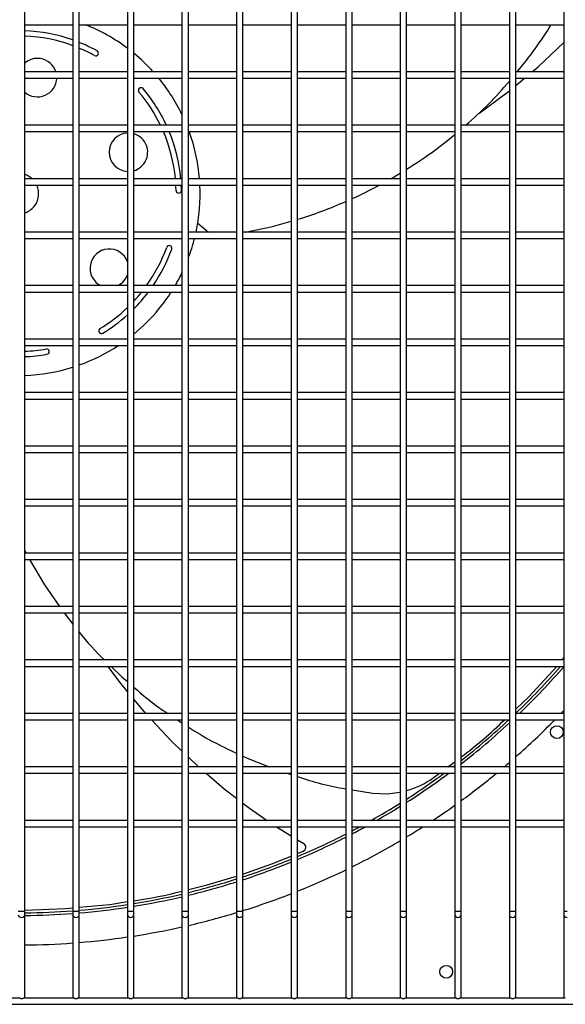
# Model space of a CAD drawing. Extents: x -90708 to 277869, y -117 to 207445.
# Tile 216 of 233: x -68906 to -68651, y 131408 to 131868. Entities that reach past the tile are written whole.
import ezdxf

# ---------------------------------------------------------------- set-up
doc = ezdxf.new("R2010")
doc.units = 0
doc.header["$MEASUREMENT"] = 0
doc.layers.add('ARQ - EQUIPO CONDENSADORA', color=40, linetype='CONTINUOUS')

msp = doc.modelspace()

# ---------------------------------------------------------------- linework, layer by layer
at = {"layer": 'ARQ - EQUIPO CONDENSADORA', "linetype": 'Continuous'}
for p, q in [((-68903.435, 131867.51), (-68903.435, 131892.51)), ((-68880.935, 131892.511), (-68880.935, 131867.511)), ((-68877.935, 131867.51), (-68877.935, 131892.51)), ((-68855.435, 131892.511), (-68855.435, 131867.511)), ((-68852.435, 131867.51), (-68852.435, 131892.51)), ((-68829.935, 131892.511), (-68829.935, 131867.511)), ((-68826.935, 131867.51), (-68826.935, 131892.51)), ((-68804.435, 131892.511), (-68804.435, 131867.511)), ((-68801.435, 131867.51), (-68801.435, 131892.51)), ((-68778.935, 131892.511), (-68778.935, 131867.511)), ((-68775.935, 131867.51), (-68775.935, 131892.51)), ((-68753.435, 131892.511), (-68753.435, 131867.511)), ((-68750.435, 131867.51), (-68750.435, 131892.51)), ((-68727.935, 131892.511), (-68727.935, 131867.511)), ((-68724.935, 131867.51), (-68724.935, 131892.51)), ((-68702.435, 131892.511), (-68702.435, 131867.511)), ((-68699.435, 131867.51), (-68699.435, 131892.51)), ((-68676.935, 131892.511), (-68676.935, 131867.511)), ((-68673.935, 131867.51), (-68673.935, 131892.51)), ((-68651.435, 131892.511), (-68651.435, 131867.511)), ((-68903.435, 131842.51), (-68903.435, 131867.51)), ((-68880.935, 131867.511), (-68880.935, 131842.511)), ((-68877.935, 131842.51), (-68877.935, 131867.51)), ((-68855.435, 131867.511), (-68855.435, 131842.511)), ((-68852.435, 131842.51), (-68852.435, 131867.51)), ((-68829.935, 131867.511), (-68829.935, 131842.511)), ((-68826.935, 131842.51), (-68826.935, 131867.51)), ((-68804.435, 131867.511), (-68804.435, 131842.511)), ((-68801.435, 131842.51), (-68801.435, 131867.51)), ((-68778.935, 131867.511), (-68778.935, 131842.511)), ((-68775.935, 131842.51), (-68775.935, 131867.51)), ((-68753.435, 131867.511), (-68753.435, 131842.511)), ((-68750.435, 131842.51), (-68750.435, 131867.51)), ((-68727.935, 131867.511), (-68727.935, 131842.511)), ((-68724.935, 131842.51), (-68724.935, 131867.51)), ((-68702.435, 131867.511), (-68702.435, 131842.511)), ((-68699.435, 131842.51), (-68699.435, 131867.51)), ((-68676.935, 131867.511), (-68676.935, 131842.511)), ((-68673.935, 131842.51), (-68673.935, 131867.51)), ((-68651.435, 131867.511), (-68651.435, 131842.511)), ((-68903.435, 131866.01), (-68880.935, 131866.01)), ((-68877.935, 131866.01), (-68855.435, 131866.01)), ((-68852.435, 131866.01), (-68829.935, 131866.01)), ((-68826.935, 131866.01), (-68804.435, 131866.01)), ((-68801.435, 131866.01), (-68778.935, 131866.01)), ((-68775.935, 131866.01), (-68753.435, 131866.01)), ((-68750.435, 131866.01), (-68727.935, 131866.01)), ((-68724.935, 131866.01), (-68702.435, 131866.01)), ((-68699.435, 131866.01), (-68676.935, 131866.01)), ((-68673.935, 131866.01), (-68651.435, 131866.01)), ((-68880.935, 131844.01), (-68903.435, 131844.01)), ((-68903.435, 131817.51), (-68903.435, 131842.51)), ((-68903.435, 131841.01), (-68880.935, 131841.01)), ((-68880.935, 131842.511), (-68880.935, 131817.511)), ((-68855.435, 131844.01), (-68877.935, 131844.01)), ((-68877.935, 131817.51), (-68877.935, 131842.51)), ((-68877.935, 131841.01), (-68855.435, 131841.01)), ((-68855.435, 131842.511), (-68855.435, 131817.511)), ((-68829.935, 131844.01), (-68852.435, 131844.01)), ((-68852.435, 131817.51), (-68852.435, 131842.51)), ((-68852.435, 131841.01), (-68829.935, 131841.01)), ((-68829.935, 131842.511), (-68829.935, 131817.511)), ((-68804.435, 131844.01), (-68826.935, 131844.01)), ((-68826.935, 131817.51), (-68826.935, 131842.51)), ((-68826.935, 131841.01), (-68804.435, 131841.01)), ((-68804.435, 131842.511), (-68804.435, 131817.511)), ((-68778.935, 131844.01), (-68801.435, 131844.01)), ((-68801.435, 131817.51), (-68801.435, 131842.51)), ((-68801.435, 131841.01), (-68778.935, 131841.01)), ((-68778.935, 131842.511), (-68778.935, 131817.511)), ((-68753.435, 131844.01), (-68775.935, 131844.01)), ((-68775.935, 131817.51), (-68775.935, 131842.51)), ((-68775.935, 131841.01), (-68753.435, 131841.01)), ((-68753.435, 131842.511), (-68753.435, 131817.511)), ((-68727.935, 131844.01), (-68750.435, 131844.01)), ((-68750.435, 131817.51), (-68750.435, 131842.51)), ((-68750.435, 131841.01), (-68727.935, 131841.01)), ((-68727.935, 131842.511), (-68727.935, 131817.511)), ((-68702.435, 131844.01), (-68724.935, 131844.01)), ((-68724.935, 131817.51), (-68724.935, 131842.51)), ((-68724.935, 131841.01), (-68702.435, 131841.01)), ((-68702.435, 131842.511), (-68702.435, 131817.511)), ((-68676.935, 131844.01), (-68699.435, 131844.01)), ((-68699.435, 131817.51), (-68699.435, 131842.51)), ((-68699.435, 131841.01), (-68676.935, 131841.01)), ((-68676.935, 131842.511), (-68676.935, 131817.511)), ((-68651.435, 131844.01), (-68673.935, 131844.01)), ((-68673.935, 131817.51), (-68673.935, 131842.51)), ((-68673.935, 131841.01), (-68651.435, 131841.01)), ((-68673.935, 131837.657), (-68669.905, 131841.01)), ((-68651.435, 131842.511), (-68651.435, 131817.511)), ((-68880.935, 131819.01), (-68903.435, 131819.01)), ((-68903.435, 131792.51), (-68903.435, 131817.51)), ((-68880.935, 131817.511), (-68880.935, 131792.511)), ((-68855.435, 131819.01), (-68877.935, 131819.01)), ((-68877.935, 131792.51), (-68877.935, 131817.51)), ((-68855.435, 131817.511), (-68855.435, 131792.511)), ((-68829.935, 131819.01), (-68852.435, 131819.01)), ((-68852.435, 131792.51), (-68852.435, 131817.51)), ((-68829.935, 131817.511), (-68829.935, 131792.511)), ((-68804.435, 131819.01), (-68826.935, 131819.01)), ((-68826.935, 131792.51), (-68826.935, 131817.51)), ((-68804.435, 131817.511), (-68804.435, 131792.511)), ((-68778.935, 131819.01), (-68801.435, 131819.01)), ((-68801.435, 131792.51), (-68801.435, 131817.51)), ((-68778.935, 131817.511), (-68778.935, 131792.511)), ((-68753.435, 131819.01), (-68775.935, 131819.01)), ((-68775.935, 131792.51), (-68775.935, 131817.51)), ((-68753.435, 131817.511), (-68753.435, 131792.511)), ((-68727.935, 131819.01), (-68750.435, 131819.01)), ((-68750.435, 131792.51), (-68750.435, 131817.51)), ((-68727.935, 131817.511), (-68727.935, 131792.511)), ((-68702.435, 131819.01), (-68724.935, 131819.01)), ((-68724.935, 131792.51), (-68724.935, 131817.51)), ((-68702.435, 131817.511), (-68702.435, 131792.511)), ((-68676.935, 131819.01), (-68699.435, 131819.01)), ((-68699.435, 131792.51), (-68699.435, 131817.51)), ((-68676.935, 131817.511), (-68676.935, 131792.511)), ((-68651.435, 131819.01), (-68673.935, 131819.01)), ((-68673.935, 131792.51), (-68673.935, 131817.51)), ((-68651.435, 131817.511), (-68651.435, 131792.511)), ((-68903.435, 131816.01), (-68880.935, 131816.01)), ((-68877.935, 131816.01), (-68855.435, 131816.01)), ((-68852.435, 131816.01), (-68829.935, 131816.01)), ((-68826.935, 131816.01), (-68804.435, 131816.01)), ((-68801.435, 131816.01), (-68778.935, 131816.01)), ((-68775.935, 131816.01), (-68753.435, 131816.01)), ((-68750.435, 131816.01), (-68727.935, 131816.01)), ((-68724.935, 131816.01), (-68702.435, 131816.01)), ((-68699.435, 131816.01), (-68676.935, 131816.01)), ((-68673.935, 131816.01), (-68651.435, 131816.01)), ((-68880.935, 131794.01), (-68903.435, 131794.01)), ((-68855.435, 131794.01), (-68877.935, 131794.01)), ((-68829.935, 131794.01), (-68852.435, 131794.01)), ((-68804.435, 131794.01), (-68826.935, 131794.01)), ((-68778.935, 131794.01), (-68801.435, 131794.01)), ((-68753.435, 131794.01), (-68775.935, 131794.01)), ((-68727.935, 131794.01), (-68750.435, 131794.01)), ((-68732.345, 131794.01), (-68727.935, 131796.632)), ((-68702.435, 131794.01), (-68724.935, 131794.01)), ((-68676.935, 131794.01), (-68699.435, 131794.01)), ((-68651.435, 131794.01), (-68673.935, 131794.01)), ((-68903.435, 131767.51), (-68903.435, 131792.51)), ((-68903.435, 131791.01), (-68880.935, 131791.01)), ((-68880.935, 131792.511), (-68880.935, 131767.511)), ((-68877.935, 131767.51), (-68877.935, 131792.51)), ((-68877.935, 131791.01), (-68855.435, 131791.01)), ((-68855.435, 131792.511), (-68855.435, 131767.511)), ((-68852.435, 131767.51), (-68852.435, 131792.51)), ((-68852.435, 131791.01), (-68829.935, 131791.01)), ((-68829.935, 131792.511), (-68829.935, 131767.511)), ((-68826.935, 131767.51), (-68826.935, 131792.51)), ((-68826.935, 131791.01), (-68804.435, 131791.01)), ((-68804.435, 131792.511), (-68804.435, 131767.511)), ((-68801.435, 131767.51), (-68801.435, 131792.51)), ((-68801.435, 131791.01), (-68778.935, 131791.01)), ((-68778.935, 131792.511), (-68778.935, 131767.511)), ((-68775.935, 131767.51), (-68775.935, 131792.51)), ((-68775.935, 131791.01), (-68753.435, 131791.01)), ((-68753.435, 131792.511), (-68753.435, 131767.511)), ((-68750.435, 131767.51), (-68750.435, 131792.51)), ((-68750.435, 131791.01), (-68727.935, 131791.01)), ((-68727.935, 131792.511), (-68727.935, 131767.511)), ((-68724.935, 131767.51), (-68724.935, 131792.51)), ((-68724.935, 131791.01), (-68702.435, 131791.01)), ((-68702.435, 131792.511), (-68702.435, 131767.511)), ((-68699.435, 131767.51), (-68699.435, 131792.51)), ((-68699.435, 131791.01), (-68676.935, 131791.01)), ((-68676.935, 131792.511), (-68676.935, 131767.511)), ((-68673.935, 131767.51), (-68673.935, 131792.51)), ((-68673.935, 131791.01), (-68651.435, 131791.01)), ((-68651.435, 131792.511), (-68651.435, 131767.511)), ((-68822.566, 131773.183), (-68817.479, 131769.01)), ((-68880.935, 131769.01), (-68903.435, 131769.01)), ((-68903.435, 131742.51), (-68903.435, 131767.51)), ((-68903.435, 131766.01), (-68880.935, 131766.01)), ((-68880.935, 131767.511), (-68880.935, 131742.511)), ((-68855.435, 131769.01), (-68877.935, 131769.01)), ((-68877.935, 131742.51), (-68877.935, 131767.51)), ((-68877.935, 131766.01), (-68855.435, 131766.01)), ((-68855.435, 131767.511), (-68855.435, 131742.511)), ((-68829.935, 131769.01), (-68852.435, 131769.01)), ((-68852.435, 131742.51), (-68852.435, 131767.51)), ((-68852.435, 131766.01), (-68829.935, 131766.01)), ((-68829.935, 131767.511), (-68829.935, 131742.511)), ((-68804.435, 131769.01), (-68826.935, 131769.01)), ((-68826.935, 131742.51), (-68826.935, 131767.51)), ((-68826.935, 131766.01), (-68804.435, 131766.01)), ((-68804.435, 131767.511), (-68804.435, 131742.511)), ((-68778.935, 131769.01), (-68801.435, 131769.01)), ((-68801.435, 131742.51), (-68801.435, 131767.51)), ((-68801.435, 131766.01), (-68778.935, 131766.01)), ((-68778.935, 131767.511), (-68778.935, 131742.511)), ((-68753.435, 131769.01), (-68775.935, 131769.01)), ((-68775.935, 131742.51), (-68775.935, 131767.51)), ((-68775.935, 131766.01), (-68753.435, 131766.01)), ((-68753.435, 131767.511), (-68753.435, 131742.511)), ((-68727.935, 131769.01), (-68750.435, 131769.01)), ((-68750.435, 131742.51), (-68750.435, 131767.51)), ((-68750.435, 131766.01), (-68727.935, 131766.01)), ((-68727.935, 131767.511), (-68727.935, 131742.511)), ((-68702.435, 131769.01), (-68724.935, 131769.01)), ((-68724.935, 131742.51), (-68724.935, 131767.51)), ((-68724.935, 131766.01), (-68702.435, 131766.01)), ((-68702.435, 131767.511), (-68702.435, 131742.511)), ((-68676.935, 131769.01), (-68699.435, 131769.01)), ((-68699.435, 131742.51), (-68699.435, 131767.51)), ((-68699.435, 131766.01), (-68676.935, 131766.01)), ((-68676.935, 131767.511), (-68676.935, 131742.511)), ((-68651.435, 131769.01), (-68673.935, 131769.01)), ((-68673.935, 131742.51), (-68673.935, 131767.51)), ((-68673.935, 131766.01), (-68651.435, 131766.01)), ((-68651.435, 131767.511), (-68651.435, 131742.511)), ((-68880.935, 131744.01), (-68903.435, 131744.01)), ((-68855.435, 131744.01), (-68877.935, 131744.01)), ((-68829.935, 131744.01), (-68852.435, 131744.01)), ((-68804.435, 131744.01), (-68826.935, 131744.01)), ((-68778.935, 131744.01), (-68801.435, 131744.01)), ((-68753.435, 131744.01), (-68775.935, 131744.01)), ((-68727.935, 131744.01), (-68750.435, 131744.01)), ((-68702.435, 131744.01), (-68724.935, 131744.01)), ((-68676.935, 131744.01), (-68699.435, 131744.01)), ((-68651.435, 131744.01), (-68673.935, 131744.01)), ((-68903.435, 131717.51), (-68903.435, 131742.51)), ((-68903.435, 131741.01), (-68880.935, 131741.01)), ((-68880.935, 131742.511), (-68880.935, 131717.511)), ((-68877.935, 131717.51), (-68877.935, 131742.51)), ((-68877.935, 131741.01), (-68855.435, 131741.01)), ((-68855.435, 131742.511), (-68855.435, 131717.511)), ((-68852.435, 131717.51), (-68852.435, 131742.51)), ((-68852.435, 131741.01), (-68829.935, 131741.01)), ((-68829.935, 131742.511), (-68829.935, 131717.511)), ((-68826.935, 131717.51), (-68826.935, 131742.51)), ((-68826.935, 131741.01), (-68804.435, 131741.01)), ((-68804.435, 131742.511), (-68804.435, 131717.511)), ((-68801.435, 131717.51), (-68801.435, 131742.51)), ((-68801.435, 131741.01), (-68778.935, 131741.01)), ((-68778.935, 131742.511), (-68778.935, 131717.511)), ((-68775.935, 131717.51), (-68775.935, 131742.51)), ((-68775.935, 131741.01), (-68753.435, 131741.01)), ((-68753.435, 131742.511), (-68753.435, 131717.511)), ((-68750.435, 131717.51), (-68750.435, 131742.51)), ((-68750.435, 131741.01), (-68727.935, 131741.01)), ((-68727.935, 131742.511), (-68727.935, 131717.511)), ((-68724.935, 131717.51), (-68724.935, 131742.51)), ((-68724.935, 131741.01), (-68702.435, 131741.01)), ((-68702.435, 131742.511), (-68702.435, 131717.511)), ((-68699.435, 131717.51), (-68699.435, 131742.51)), ((-68699.435, 131741.01), (-68676.935, 131741.01)), ((-68676.935, 131742.511), (-68676.935, 131717.511)), ((-68673.935, 131717.51), (-68673.935, 131742.51)), ((-68673.935, 131741.01), (-68651.435, 131741.01)), ((-68651.435, 131742.511), (-68651.435, 131717.511)), ((-68880.935, 131719.01), (-68903.435, 131719.01)), ((-68903.435, 131692.51), (-68903.435, 131717.51)), ((-68903.435, 131716.01), (-68880.935, 131716.01)), ((-68880.935, 131717.511), (-68880.935, 131692.511)), ((-68855.435, 131719.01), (-68877.935, 131719.01)), ((-68877.935, 131692.51), (-68877.935, 131717.51)), ((-68877.935, 131716.01), (-68855.435, 131716.01)), ((-68855.435, 131717.511), (-68855.435, 131692.511)), ((-68829.935, 131719.01), (-68852.435, 131719.01)), ((-68852.435, 131692.51), (-68852.435, 131717.51)), ((-68852.435, 131716.01), (-68829.935, 131716.01)), ((-68829.935, 131717.511), (-68829.935, 131692.511)), ((-68804.435, 131719.01), (-68826.935, 131719.01)), ((-68826.935, 131692.51), (-68826.935, 131717.51)), ((-68826.935, 131716.01), (-68804.435, 131716.01)), ((-68804.435, 131717.511), (-68804.435, 131692.511)), ((-68778.935, 131719.01), (-68801.435, 131719.01)), ((-68801.435, 131692.51), (-68801.435, 131717.51)), ((-68801.435, 131716.01), (-68778.935, 131716.01)), ((-68778.935, 131717.511), (-68778.935, 131692.511)), ((-68753.435, 131719.01), (-68775.935, 131719.01)), ((-68775.935, 131692.51), (-68775.935, 131717.51)), ((-68775.935, 131716.01), (-68753.435, 131716.01)), ((-68753.435, 131717.511), (-68753.435, 131692.511)), ((-68727.935, 131719.01), (-68750.435, 131719.01)), ((-68750.435, 131692.51), (-68750.435, 131717.51)), ((-68750.435, 131716.01), (-68727.935, 131716.01)), ((-68727.935, 131717.511), (-68727.935, 131692.511)), ((-68702.435, 131719.01), (-68724.935, 131719.01)), ((-68724.935, 131692.51), (-68724.935, 131717.51)), ((-68724.935, 131716.01), (-68702.435, 131716.01)), ((-68702.435, 131717.511), (-68702.435, 131692.511)), ((-68676.935, 131719.01), (-68699.435, 131719.01)), ((-68699.435, 131692.51), (-68699.435, 131717.51)), ((-68699.435, 131716.01), (-68676.935, 131716.01)), ((-68676.935, 131717.511), (-68676.935, 131692.511)), ((-68651.435, 131719.01), (-68673.935, 131719.01)), ((-68673.935, 131692.51), (-68673.935, 131717.51)), ((-68673.935, 131716.01), (-68651.435, 131716.01)), ((-68651.435, 131717.511), (-68651.435, 131692.511)), ((-68880.935, 131694.01), (-68903.435, 131694.01)), ((-68903.435, 131667.51), (-68903.435, 131692.51)), ((-68880.935, 131692.511), (-68880.935, 131667.511)), ((-68855.435, 131694.01), (-68877.935, 131694.01)), ((-68877.935, 131667.51), (-68877.935, 131692.51)), ((-68855.435, 131692.511), (-68855.435, 131667.511)), ((-68829.935, 131694.01), (-68852.435, 131694.01)), ((-68852.435, 131667.51), (-68852.435, 131692.51)), ((-68829.935, 131692.511), (-68829.935, 131667.511)), ((-68804.435, 131694.01), (-68826.935, 131694.01)), ((-68826.935, 131667.51), (-68826.935, 131692.51)), ((-68804.435, 131692.511), (-68804.435, 131667.511)), ((-68778.935, 131694.01), (-68801.435, 131694.01)), ((-68801.435, 131667.51), (-68801.435, 131692.51)), ((-68778.935, 131692.511), (-68778.935, 131667.511)), ((-68753.435, 131694.01), (-68775.935, 131694.01)), ((-68775.935, 131667.51), (-68775.935, 131692.51)), ((-68753.435, 131692.511), (-68753.435, 131667.511)), ((-68727.935, 131694.01), (-68750.435, 131694.01)), ((-68750.435, 131667.51), (-68750.435, 131692.51)), ((-68727.935, 131692.511), (-68727.935, 131667.511)), ((-68702.435, 131694.01), (-68724.935, 131694.01)), ((-68724.935, 131667.51), (-68724.935, 131692.51)), ((-68702.435, 131692.511), (-68702.435, 131667.511)), ((-68676.935, 131694.01), (-68699.435, 131694.01)), ((-68699.435, 131667.51), (-68699.435, 131692.51)), ((-68676.935, 131692.511), (-68676.935, 131667.511)), ((-68651.435, 131694.01), (-68673.935, 131694.01)), ((-68673.935, 131667.51), (-68673.935, 131692.51)), ((-68651.435, 131692.511), (-68651.435, 131667.511)), ((-68903.435, 131691.01), (-68880.935, 131691.01)), ((-68877.935, 131691.01), (-68855.435, 131691.01)), ((-68852.435, 131691.01), (-68829.935, 131691.01)), ((-68826.935, 131691.01), (-68804.435, 131691.01)), ((-68801.435, 131691.01), (-68778.935, 131691.01)), ((-68775.935, 131691.01), (-68753.435, 131691.01)), ((-68750.435, 131691.01), (-68727.935, 131691.01)), ((-68724.935, 131691.01), (-68702.435, 131691.01)), ((-68699.435, 131691.01), (-68676.935, 131691.01)), ((-68673.935, 131691.01), (-68651.435, 131691.01)), ((-68880.935, 131669.01), (-68903.435, 131669.01)), ((-68903.435, 131642.51), (-68903.435, 131667.51)), ((-68903.435, 131666.01), (-68880.935, 131666.01)), ((-68880.935, 131667.511), (-68880.935, 131642.511)), ((-68855.435, 131669.01), (-68877.935, 131669.01)), ((-68877.935, 131642.51), (-68877.935, 131667.51)), ((-68877.935, 131666.01), (-68855.435, 131666.01)), ((-68855.435, 131667.511), (-68855.435, 131642.511)), ((-68829.935, 131669.01), (-68852.435, 131669.01)), ((-68852.435, 131642.51), (-68852.435, 131667.51)), ((-68852.435, 131666.01), (-68829.935, 131666.01)), ((-68829.935, 131667.511), (-68829.935, 131642.511)), ((-68804.435, 131669.01), (-68826.935, 131669.01)), ((-68826.935, 131642.51), (-68826.935, 131667.51)), ((-68826.935, 131666.01), (-68804.435, 131666.01)), ((-68804.435, 131667.511), (-68804.435, 131642.511)), ((-68778.935, 131669.01), (-68801.435, 131669.01)), ((-68801.435, 131642.51), (-68801.435, 131667.51)), ((-68801.435, 131666.01), (-68778.935, 131666.01)), ((-68778.935, 131667.511), (-68778.935, 131642.511)), ((-68753.435, 131669.01), (-68775.935, 131669.01)), ((-68775.935, 131642.51), (-68775.935, 131667.51)), ((-68775.935, 131666.01), (-68753.435, 131666.01)), ((-68753.435, 131667.511), (-68753.435, 131642.511)), ((-68727.935, 131669.01), (-68750.435, 131669.01)), ((-68750.435, 131642.51), (-68750.435, 131667.51)), ((-68750.435, 131666.01), (-68727.935, 131666.01)), ((-68727.935, 131667.511), (-68727.935, 131642.511)), ((-68702.435, 131669.01), (-68724.935, 131669.01)), ((-68724.935, 131642.51), (-68724.935, 131667.51)), ((-68724.935, 131666.01), (-68702.435, 131666.01)), ((-68702.435, 131667.511), (-68702.435, 131642.511)), ((-68676.935, 131669.01), (-68699.435, 131669.01)), ((-68699.435, 131642.51), (-68699.435, 131667.51)), ((-68699.435, 131666.01), (-68676.935, 131666.01)), ((-68676.935, 131667.511), (-68676.935, 131642.511)), ((-68651.435, 131669.01), (-68673.935, 131669.01)), ((-68673.935, 131642.51), (-68673.935, 131667.51)), ((-68673.935, 131666.01), (-68651.435, 131666.01)), ((-68651.435, 131667.511), (-68651.435, 131642.511)), ((-68880.935, 131644.01), (-68903.435, 131644.01)), ((-68903.435, 131617.51), (-68903.435, 131642.51)), ((-68880.935, 131642.511), (-68880.935, 131617.511)), ((-68855.435, 131644.01), (-68877.935, 131644.01)), ((-68877.935, 131617.51), (-68877.935, 131642.51)), ((-68855.435, 131642.511), (-68855.435, 131617.511)), ((-68829.935, 131644.01), (-68852.435, 131644.01)), ((-68852.435, 131617.51), (-68852.435, 131642.51)), ((-68829.935, 131642.511), (-68829.935, 131617.511)), ((-68804.435, 131644.01), (-68826.935, 131644.01)), ((-68826.935, 131617.51), (-68826.935, 131642.51)), ((-68804.435, 131642.511), (-68804.435, 131617.511)), ((-68778.935, 131644.01), (-68801.435, 131644.01)), ((-68801.435, 131617.51), (-68801.435, 131642.51)), ((-68778.935, 131642.511), (-68778.935, 131617.511)), ((-68753.435, 131644.01), (-68775.935, 131644.01)), ((-68775.935, 131617.51), (-68775.935, 131642.51)), ((-68753.435, 131642.511), (-68753.435, 131617.511)), ((-68727.935, 131644.01), (-68750.435, 131644.01)), ((-68750.435, 131617.51), (-68750.435, 131642.51)), ((-68727.935, 131642.511), (-68727.935, 131617.511)), ((-68702.435, 131644.01), (-68724.935, 131644.01)), ((-68724.935, 131617.51), (-68724.935, 131642.51)), ((-68702.435, 131642.511), (-68702.435, 131617.511)), ((-68676.935, 131644.01), (-68699.435, 131644.01)), ((-68699.435, 131617.51), (-68699.435, 131642.51)), ((-68676.935, 131642.511), (-68676.935, 131617.511)), ((-68651.435, 131644.01), (-68673.935, 131644.01)), ((-68673.935, 131617.51), (-68673.935, 131642.51)), ((-68651.435, 131642.511), (-68651.435, 131617.511)), ((-68903.435, 131641.01), (-68880.935, 131641.01)), ((-68877.935, 131641.01), (-68855.435, 131641.01)), ((-68852.435, 131641.01), (-68829.935, 131641.01)), ((-68826.935, 131641.01), (-68804.435, 131641.01)), ((-68801.435, 131641.01), (-68778.935, 131641.01)), ((-68775.935, 131641.01), (-68753.435, 131641.01)), ((-68750.435, 131641.01), (-68727.935, 131641.01)), ((-68724.935, 131641.01), (-68702.435, 131641.01)), ((-68699.435, 131641.01), (-68676.935, 131641.01)), ((-68673.935, 131641.01), (-68651.435, 131641.01)), ((-68903.435, 131620.217), (-68902.822, 131619.01)), ((-68880.935, 131619.01), (-68903.435, 131619.01)), ((-68855.435, 131619.01), (-68877.935, 131619.01)), ((-68829.935, 131619.01), (-68852.435, 131619.01)), ((-68804.435, 131619.01), (-68826.935, 131619.01)), ((-68778.935, 131619.01), (-68801.435, 131619.01)), ((-68753.435, 131619.01), (-68775.935, 131619.01)), ((-68727.935, 131619.01), (-68750.435, 131619.01)), ((-68702.435, 131619.01), (-68724.935, 131619.01)), ((-68676.935, 131619.01), (-68699.435, 131619.01)), ((-68651.435, 131619.01), (-68673.935, 131619.01)), ((-68903.435, 131592.51), (-68903.435, 131617.51)), ((-68903.435, 131616.01), (-68880.935, 131616.01)), ((-68880.935, 131617.511), (-68880.935, 131592.511)), ((-68877.935, 131592.51), (-68877.935, 131617.51)), ((-68877.935, 131616.01), (-68855.435, 131616.01)), ((-68855.435, 131617.511), (-68855.435, 131592.511)), ((-68852.435, 131592.51), (-68852.435, 131617.51)), ((-68852.435, 131616.01), (-68829.935, 131616.01)), ((-68829.935, 131617.511), (-68829.935, 131592.511)), ((-68826.935, 131592.51), (-68826.935, 131617.51)), ((-68826.935, 131616.01), (-68804.435, 131616.01)), ((-68804.435, 131617.511), (-68804.435, 131592.511)), ((-68801.435, 131592.51), (-68801.435, 131617.51)), ((-68801.435, 131616.01), (-68778.935, 131616.01)), ((-68778.935, 131617.511), (-68778.935, 131592.511)), ((-68775.935, 131592.51), (-68775.935, 131617.51)), ((-68775.935, 131616.01), (-68753.435, 131616.01)), ((-68753.435, 131617.511), (-68753.435, 131592.511)), ((-68750.435, 131592.51), (-68750.435, 131617.51)), ((-68750.435, 131616.01), (-68727.935, 131616.01)), ((-68727.935, 131617.511), (-68727.935, 131592.511)), ((-68724.935, 131592.51), (-68724.935, 131617.51)), ((-68724.935, 131616.01), (-68702.435, 131616.01)), ((-68702.435, 131617.511), (-68702.435, 131592.511)), ((-68699.435, 131592.51), (-68699.435, 131617.51)), ((-68699.435, 131616.01), (-68676.935, 131616.01)), ((-68676.935, 131617.511), (-68676.935, 131592.511)), ((-68673.935, 131592.51), (-68673.935, 131617.51)), ((-68673.935, 131616.01), (-68651.435, 131616.01)), ((-68651.435, 131617.511), (-68651.435, 131592.511)), ((-68880.935, 131594.01), (-68903.435, 131594.01)), ((-68903.435, 131567.51), (-68903.435, 131592.51)), ((-68903.435, 131591.01), (-68880.935, 131591.01)), ((-68885.066, 131591.01), (-68880.935, 131585.77)), ((-68880.935, 131592.511), (-68880.935, 131567.511)), ((-68855.435, 131594.01), (-68877.935, 131594.01)), ((-68877.935, 131567.51), (-68877.935, 131592.51)), ((-68877.935, 131591.01), (-68855.435, 131591.01)), ((-68855.435, 131592.511), (-68855.435, 131567.511)), ((-68829.935, 131594.01), (-68852.435, 131594.01)), ((-68852.435, 131567.51), (-68852.435, 131592.51)), ((-68852.435, 131591.01), (-68829.935, 131591.01)), ((-68829.935, 131592.511), (-68829.935, 131567.511)), ((-68804.435, 131594.01), (-68826.935, 131594.01)), ((-68826.935, 131567.51), (-68826.935, 131592.51)), ((-68826.935, 131591.01), (-68804.435, 131591.01)), ((-68804.435, 131592.511), (-68804.435, 131567.511)), ((-68778.935, 131594.01), (-68801.435, 131594.01)), ((-68801.435, 131567.51), (-68801.435, 131592.51)), ((-68801.435, 131591.01), (-68778.935, 131591.01)), ((-68778.935, 131592.511), (-68778.935, 131567.511)), ((-68753.435, 131594.01), (-68775.935, 131594.01)), ((-68775.935, 131567.51), (-68775.935, 131592.51)), ((-68775.935, 131591.01), (-68753.435, 131591.01)), ((-68753.435, 131592.511), (-68753.435, 131567.511)), ((-68727.935, 131594.01), (-68750.435, 131594.01)), ((-68750.435, 131567.51), (-68750.435, 131592.51)), ((-68750.435, 131591.01), (-68727.935, 131591.01)), ((-68727.935, 131592.511), (-68727.935, 131567.511)), ((-68702.435, 131594.01), (-68724.935, 131594.01)), ((-68724.935, 131567.51), (-68724.935, 131592.51)), ((-68724.935, 131591.01), (-68702.435, 131591.01)), ((-68702.435, 131592.511), (-68702.435, 131567.511)), ((-68676.935, 131594.01), (-68699.435, 131594.01)), ((-68699.435, 131567.51), (-68699.435, 131592.51)), ((-68699.435, 131591.01), (-68676.935, 131591.01)), ((-68676.935, 131592.511), (-68676.935, 131567.511)), ((-68651.435, 131594.01), (-68673.935, 131594.01)), ((-68673.935, 131567.51), (-68673.935, 131592.51)), ((-68673.935, 131591.01), (-68651.435, 131591.01)), ((-68651.435, 131592.511), (-68651.435, 131567.511)), ((-68880.935, 131569.01), (-68903.435, 131569.01)), ((-68855.435, 131569.01), (-68877.935, 131569.01)), ((-68829.935, 131569.01), (-68852.435, 131569.01)), ((-68804.435, 131569.01), (-68826.935, 131569.01)), ((-68778.935, 131569.01), (-68801.435, 131569.01)), ((-68753.435, 131569.01), (-68775.935, 131569.01)), ((-68727.935, 131569.01), (-68750.435, 131569.01)), ((-68702.435, 131569.01), (-68724.935, 131569.01)), ((-68676.935, 131569.01), (-68699.435, 131569.01)), ((-68651.435, 131569.01), (-68673.935, 131569.01)), ((-68652.196, 131569.01), (-68651.435, 131569.934)), ((-68903.435, 131542.51), (-68903.435, 131567.51)), ((-68903.435, 131566.01), (-68880.935, 131566.01)), ((-68880.935, 131567.511), (-68880.935, 131542.511)), ((-68877.935, 131542.51), (-68877.935, 131567.51)), ((-68877.935, 131566.01), (-68855.435, 131566.01)), ((-68855.435, 131567.511), (-68855.435, 131542.511)), ((-68852.435, 131542.51), (-68852.435, 131567.51)), ((-68852.435, 131566.01), (-68829.935, 131566.01)), ((-68829.935, 131567.511), (-68829.935, 131542.511)), ((-68826.935, 131542.51), (-68826.935, 131567.51)), ((-68826.935, 131566.01), (-68804.435, 131566.01)), ((-68804.435, 131567.511), (-68804.435, 131542.511)), ((-68801.435, 131542.51), (-68801.435, 131567.51)), ((-68801.435, 131566.01), (-68778.935, 131566.01)), ((-68778.935, 131567.511), (-68778.935, 131542.511)), ((-68775.935, 131542.51), (-68775.935, 131567.51)), ((-68775.935, 131566.01), (-68753.435, 131566.01)), ((-68753.435, 131567.511), (-68753.435, 131542.511)), ((-68750.435, 131542.51), (-68750.435, 131567.51)), ((-68750.435, 131566.01), (-68727.935, 131566.01)), ((-68727.935, 131567.511), (-68727.935, 131542.511)), ((-68724.935, 131542.51), (-68724.935, 131567.51)), ((-68724.935, 131566.01), (-68702.435, 131566.01)), ((-68702.435, 131567.511), (-68702.435, 131542.511)), ((-68699.435, 131542.51), (-68699.435, 131567.51)), ((-68699.435, 131566.01), (-68676.935, 131566.01)), ((-68676.935, 131567.511), (-68676.935, 131542.511)), ((-68673.935, 131542.51), (-68673.935, 131567.51)), ((-68673.935, 131566.01), (-68651.435, 131566.01)), ((-68651.435, 131567.511), (-68651.435, 131542.511)), ((-68880.935, 131544.01), (-68903.435, 131544.01)), ((-68903.435, 131517.51), (-68903.435, 131542.51)), ((-68903.435, 131541.01), (-68880.935, 131541.01)), ((-68880.935, 131542.511), (-68880.935, 131517.511)), ((-68855.435, 131544.01), (-68877.935, 131544.01)), ((-68877.935, 131517.51), (-68877.935, 131542.51)), ((-68877.935, 131541.01), (-68855.435, 131541.01)), ((-68855.435, 131542.511), (-68855.435, 131517.511)), ((-68829.935, 131544.01), (-68852.435, 131544.01)), ((-68852.435, 131517.51), (-68852.435, 131542.51)), ((-68852.435, 131541.01), (-68829.935, 131541.01)), ((-68832.107, 131541.01), (-68829.935, 131539.578)), ((-68829.935, 131542.511), (-68829.935, 131517.511)), ((-68804.435, 131544.01), (-68826.935, 131544.01)), ((-68826.935, 131517.51), (-68826.935, 131542.51)), ((-68826.935, 131541.01), (-68804.435, 131541.01)), ((-68804.435, 131542.511), (-68804.435, 131517.511)), ((-68778.935, 131544.01), (-68801.435, 131544.01)), ((-68801.435, 131517.51), (-68801.435, 131542.51)), ((-68801.435, 131541.01), (-68778.935, 131541.01)), ((-68778.935, 131542.511), (-68778.935, 131517.511)), ((-68753.435, 131544.01), (-68775.935, 131544.01)), ((-68775.935, 131517.51), (-68775.935, 131542.51)), ((-68775.935, 131541.01), (-68753.435, 131541.01)), ((-68753.435, 131542.511), (-68753.435, 131517.511)), ((-68727.935, 131544.01), (-68750.435, 131544.01)), ((-68750.435, 131517.51), (-68750.435, 131542.51)), ((-68750.435, 131541.01), (-68727.935, 131541.01)), ((-68727.935, 131542.511), (-68727.935, 131517.511)), ((-68702.435, 131544.01), (-68724.935, 131544.01)), ((-68724.935, 131517.51), (-68724.935, 131542.51)), ((-68724.935, 131541.01), (-68702.435, 131541.01)), ((-68702.435, 131542.511), (-68702.435, 131517.511)), ((-68676.935, 131544.01), (-68699.435, 131544.01)), ((-68699.435, 131517.51), (-68699.435, 131542.51)), ((-68699.435, 131541.01), (-68676.935, 131541.01)), ((-68676.935, 131542.511), (-68676.935, 131517.511)), ((-68651.435, 131544.01), (-68673.935, 131544.01)), ((-68673.935, 131517.51), (-68673.935, 131542.51)), ((-68673.935, 131541.01), (-68651.435, 131541.01)), ((-68651.435, 131542.511), (-68651.435, 131517.511)), ((-68826.935, 131523.52), (-68822.166, 131519.01)), ((-68880.935, 131519.01), (-68903.435, 131519.01)), ((-68903.435, 131492.51), (-68903.435, 131517.51)), ((-68880.935, 131517.511), (-68880.935, 131492.511)), ((-68855.435, 131519.01), (-68877.935, 131519.01)), ((-68877.935, 131492.51), (-68877.935, 131517.51)), ((-68855.435, 131517.511), (-68855.435, 131492.511)), ((-68829.935, 131519.01), (-68852.435, 131519.01)), ((-68852.435, 131492.51), (-68852.435, 131517.51)), ((-68829.935, 131517.511), (-68829.935, 131492.511)), ((-68804.435, 131519.01), (-68826.935, 131519.01)), ((-68826.935, 131492.51), (-68826.935, 131517.51)), ((-68804.435, 131517.511), (-68804.435, 131492.511)), ((-68778.935, 131519.01), (-68801.435, 131519.01)), ((-68801.435, 131492.51), (-68801.435, 131517.51)), ((-68778.935, 131517.511), (-68778.935, 131492.511)), ((-68753.435, 131519.01), (-68775.935, 131519.01)), ((-68775.935, 131492.51), (-68775.935, 131517.51)), ((-68753.435, 131517.511), (-68753.435, 131492.511)), ((-68727.935, 131519.01), (-68750.435, 131519.01)), ((-68750.435, 131492.51), (-68750.435, 131517.51)), ((-68727.935, 131517.511), (-68727.935, 131492.511)), ((-68702.435, 131519.01), (-68724.935, 131519.01)), ((-68724.935, 131492.51), (-68724.935, 131517.51)), ((-68705.665, 131519.01), (-68702.435, 131521.447)), ((-68702.435, 131517.511), (-68702.435, 131492.511)), ((-68676.935, 131519.01), (-68699.435, 131519.01)), ((-68699.435, 131492.51), (-68699.435, 131517.51)), ((-68676.935, 131517.511), (-68676.935, 131492.511)), ((-68651.435, 131519.01), (-68673.935, 131519.01)), ((-68673.935, 131492.51), (-68673.935, 131517.51)), ((-68651.435, 131517.511), (-68651.435, 131492.511)), ((-68903.435, 131516.01), (-68880.935, 131516.01)), ((-68877.935, 131516.01), (-68855.435, 131516.01)), ((-68852.435, 131516.01), (-68829.935, 131516.01)), ((-68826.935, 131516.01), (-68804.435, 131516.01)), ((-68801.435, 131516.01), (-68778.935, 131516.01)), ((-68780.774, 131516.01), (-68778.935, 131515.439)), ((-68775.935, 131516.01), (-68753.435, 131516.01)), ((-68750.435, 131516.01), (-68727.935, 131516.01)), ((-68724.935, 131516.01), (-68702.435, 131516.01)), ((-68712.537, 131513.826), (-68709.642, 131516.01)), ((-68699.435, 131516.01), (-68676.935, 131516.01)), ((-68673.935, 131516.01), (-68651.435, 131516.01)), ((-68750.435, 131508.317), (-68740.809, 131506.774)), ((-68880.935, 131494.01), (-68903.435, 131494.01)), ((-68903.435, 131451.561), (-68903.435, 131492.51)), ((-68903.435, 131491.01), (-68880.935, 131491.01)), ((-68880.935, 131492.511), (-68880.935, 131451.561)), ((-68855.435, 131494.01), (-68877.935, 131494.01)), ((-68877.935, 131451.561), (-68877.935, 131492.51)), ((-68877.935, 131491.01), (-68855.435, 131491.01)), ((-68855.435, 131492.511), (-68855.435, 131451.561)), ((-68829.935, 131494.01), (-68852.435, 131494.01)), ((-68852.435, 131451.561), (-68852.435, 131492.51)), ((-68852.435, 131491.01), (-68829.935, 131491.01)), ((-68829.935, 131492.511), (-68829.935, 131451.561)), ((-68804.435, 131494.01), (-68826.935, 131494.01)), ((-68826.935, 131451.561), (-68826.935, 131492.51)), ((-68826.935, 131491.01), (-68804.435, 131491.01)), ((-68804.435, 131492.511), (-68804.435, 131451.561)), ((-68778.935, 131494.01), (-68801.435, 131494.01)), ((-68801.435, 131451.561), (-68801.435, 131492.51)), ((-68801.435, 131491.01), (-68778.935, 131491.01)), ((-68785.704, 131491.01), (-68778.935, 131486.818)), ((-68778.935, 131492.511), (-68778.935, 131451.561)), ((-68753.435, 131494.01), (-68775.935, 131494.01)), ((-68775.935, 131451.561), (-68775.935, 131492.51)), ((-68775.935, 131491.01), (-68753.435, 131491.01)), ((-68753.435, 131492.511), (-68753.435, 131451.561)), ((-68727.935, 131494.01), (-68750.435, 131494.01)), ((-68750.435, 131451.561), (-68750.435, 131492.51)), ((-68750.435, 131491.01), (-68727.935, 131491.01)), ((-68727.935, 131492.511), (-68727.935, 131451.561)), ((-68702.435, 131494.01), (-68724.935, 131494.01)), ((-68724.935, 131451.561), (-68724.935, 131492.51)), ((-68724.935, 131491.01), (-68702.435, 131491.01)), ((-68702.435, 131492.511), (-68702.435, 131451.561)), ((-68676.935, 131494.01), (-68699.435, 131494.01)), ((-68699.435, 131451.561), (-68699.435, 131492.51)), ((-68699.435, 131491.01), (-68676.935, 131491.01)), ((-68676.935, 131492.511), (-68676.935, 131451.561)), ((-68651.435, 131494.01), (-68673.935, 131494.01)), ((-68673.935, 131451.561), (-68673.935, 131492.51)), ((-68673.935, 131491.01), (-68651.435, 131491.01)), ((-68651.435, 131492.511), (-68651.435, 131451.561)), ((-68775.935, 131484.96), (-68773.053, 131483.175)), ((-68775.935, 131478.533), (-68773.268, 131479.614)), ((-68906.435, 131451.561), (-68904.935, 131451.561)), ((-68904.935, 131451.561), (-68903.435, 131451.561)), ((-68903.435, 131449.883), (-68903.435, 131451.561)), ((-68903.435, 131411.51), (-68903.435, 131449.883)), ((-68880.935, 131451.561), (-68880.935, 131449.883)), ((-68880.935, 131451.561), (-68879.435, 131451.561)), ((-68880.935, 131449.883), (-68880.935, 131411.51)), ((-68879.435, 131451.561), (-68877.935, 131451.561)), ((-68877.935, 131449.883), (-68877.935, 131451.561)), ((-68877.935, 131411.51), (-68877.935, 131449.883)), ((-68855.435, 131451.561), (-68855.435, 131449.883)), ((-68855.435, 131451.561), (-68853.935, 131451.561)), ((-68855.435, 131449.883), (-68855.435, 131411.51)), ((-68853.935, 131451.561), (-68852.435, 131451.561)), ((-68852.435, 131449.883), (-68852.435, 131451.561)), ((-68852.435, 131411.51), (-68852.435, 131449.883)), ((-68829.935, 131451.561), (-68829.935, 131449.883)), ((-68829.935, 131451.561), (-68828.435, 131451.561)), ((-68829.935, 131449.883), (-68829.935, 131411.51)), ((-68828.435, 131451.561), (-68826.935, 131451.561)), ((-68826.935, 131449.883), (-68826.935, 131451.561)), ((-68826.935, 131411.51), (-68826.935, 131449.883)), ((-68804.435, 131451.561), (-68804.435, 131449.883)), ((-68804.435, 131451.561), (-68802.935, 131451.561)), ((-68804.435, 131449.883), (-68804.435, 131411.51)), ((-68802.935, 131451.561), (-68801.435, 131451.561)), ((-68801.435, 131449.883), (-68801.435, 131451.561)), ((-68801.435, 131411.51), (-68801.435, 131449.883)), ((-68778.935, 131451.561), (-68778.935, 131449.883)), ((-68778.935, 131451.561), (-68777.435, 131451.561)), ((-68778.935, 131449.883), (-68778.935, 131411.51)), ((-68777.435, 131451.561), (-68775.935, 131451.561)), ((-68775.935, 131449.883), (-68775.935, 131451.561)), ((-68775.935, 131411.51), (-68775.935, 131449.883)), ((-68753.435, 131451.561), (-68753.435, 131449.883)), ((-68753.435, 131451.561), (-68751.935, 131451.561)), ((-68753.435, 131449.883), (-68753.435, 131411.51)), ((-68751.935, 131451.561), (-68750.435, 131451.561)), ((-68750.435, 131449.883), (-68750.435, 131451.561)), ((-68750.435, 131411.51), (-68750.435, 131449.883)), ((-68727.935, 131451.561), (-68727.935, 131449.883)), ((-68727.935, 131451.561), (-68726.435, 131451.561)), ((-68727.935, 131449.883), (-68727.935, 131411.51)), ((-68726.435, 131451.561), (-68724.935, 131451.561)), ((-68724.935, 131449.883), (-68724.935, 131451.561)), ((-68724.935, 131411.51), (-68724.935, 131449.883)), ((-68702.435, 131451.561), (-68702.435, 131449.883)), ((-68702.435, 131451.561), (-68700.935, 131451.561)), ((-68702.435, 131449.883), (-68702.435, 131411.51)), ((-68700.935, 131451.561), (-68699.435, 131451.561)), ((-68699.435, 131449.883), (-68699.435, 131451.561)), ((-68699.435, 131411.51), (-68699.435, 131449.883)), ((-68676.935, 131451.561), (-68676.935, 131449.883)), ((-68676.935, 131451.561), (-68675.435, 131451.561)), ((-68676.935, 131449.883), (-68676.935, 131411.51)), ((-68675.435, 131451.561), (-68673.935, 131451.561)), ((-68673.935, 131449.883), (-68673.935, 131451.561)), ((-68673.935, 131411.51), (-68673.935, 131449.883)), ((-68651.435, 131451.561), (-68651.435, 131449.883)), ((-68651.435, 131451.561), (-68649.935, 131451.561)), ((-68651.435, 131449.883), (-68651.435, 131411.51)), ((-68903.435, 131411.01), (-68903.435, 131411.51)), ((-68880.935, 131411.51), (-68880.935, 131411.01)), ((-68877.935, 131411.01), (-68877.935, 131411.51)), ((-68855.435, 131411.51), (-68855.435, 131411.01)), ((-68852.435, 131411.01), (-68852.435, 131411.51)), ((-68829.935, 131411.51), (-68829.935, 131411.01)), ((-68826.935, 131411.01), (-68826.935, 131411.51)), ((-68804.435, 131411.51), (-68804.435, 131411.01)), ((-68801.435, 131411.01), (-68801.435, 131411.51)), ((-68778.935, 131411.51), (-68778.935, 131411.01)), ((-68775.935, 131411.01), (-68775.935, 131411.51)), ((-68753.435, 131411.51), (-68753.435, 131411.01)), ((-68750.435, 131411.01), (-68750.435, 131411.51)), ((-68727.935, 131411.51), (-68727.935, 131411.01)), ((-68724.935, 131411.01), (-68724.935, 131411.51)), ((-68702.435, 131411.51), (-68702.435, 131411.01)), ((-68699.435, 131411.01), (-68699.435, 131411.51)), ((-68676.935, 131411.51), (-68676.935, 131411.01)), ((-68673.935, 131411.01), (-68673.935, 131411.51)), ((-68651.435, 131411.51), (-68651.435, 131411.01)), ((-69283.435, 131408.01), (-68527.435, 131408.01)), ((-68929.585, 131411.01), (-68905.784, 131411.01)), ((-68904.085, 131411.01), (-68880.284, 131411.01)), ((-68878.585, 131411.01), (-68854.784, 131411.01)), ((-68853.085, 131411.01), (-68829.284, 131411.01)), ((-68827.585, 131411.01), (-68803.784, 131411.01)), ((-68802.085, 131411.01), (-68778.284, 131411.01)), ((-68776.585, 131411.01), (-68752.784, 131411.01)), ((-68751.085, 131411.01), (-68727.284, 131411.01)), ((-68725.585, 131411.01), (-68701.784, 131411.01)), ((-68700.085, 131411.01), (-68676.284, 131411.01)), ((-68674.585, 131411.01), (-68650.784, 131411.01))]:
    msp.add_line(p, q, dxfattribs=at)
at = {"layer": 'ARQ - EQUIPO CONDENSADORA', "linetype": 'Continuous', "flags": 128}
for points in [[(-68666.301, 131844.01), (-68663.516, 131846.327), (-68651.435, 131857.665)], [(-68691.231, 131824.578), (-68677.408, 131834.767), (-68676.935, 131835.161)], [(-68750.435, 131784.695), (-68748.31, 131785.603), (-68737.67, 131791.01)], [(-68800.41, 131769.01), (-68787.665, 131771.732), (-68778.935, 131774.188)], [(-68901.27, 131616.01), (-68894.191, 131604.103), (-68887.259, 131594.01)], [(-68864.593, 131566.01), (-68858.676, 131557.983), (-68855.435, 131554.088)], [(-68863.063, 131566.01), (-68857.985, 131561.085), (-68855.435, 131558.906)], [(-68673.935, 131546.023), (-68667.904, 131551.79), (-68654.674, 131566.01)], [(-68852.435, 131550.483), (-68847.116, 131544.092), (-68847.039, 131544.01)], [(-68844.224, 131541.01), (-68834.719, 131530.882), (-68829.935, 131526.357)], [(-68801.435, 131524.01), (-68799.463, 131523.057), (-68789.18, 131519.01)], [(-68818.698, 131516.01), (-68810.176, 131508.789), (-68804.435, 131504.391)], [(-68740.809, 131506.774), (-68733.993, 131506.481), (-68727.935, 131507.267)], [(-68801.435, 131502.092), (-68798.328, 131499.711), (-68790.07, 131494.01)], [(-68801.435, 131468.928), (-68788.009, 131473.641), (-68778.935, 131477.318)], [(-68826.935, 131461.67), (-68818.192, 131463.84), (-68804.435, 131467.95)], [(-68903.435, 131452.07), (-68884.38, 131452.737), (-68880.935, 131453.071)], [(-68877.935, 131453.363), (-68863.706, 131454.745), (-68855.435, 131456.004)], [(-68906.435, 131449.883), (-68906.321, 131449.402), (-68905.995, 131448.994), (-68905.509, 131448.721), (-68904.935, 131448.625)], [(-68904.935, 131448.625), (-68904.361, 131448.721), (-68903.874, 131448.994), (-68903.549, 131449.402), (-68903.435, 131449.883)], [(-68880.935, 131449.883), (-68880.821, 131449.402), (-68880.495, 131448.994), (-68880.009, 131448.721), (-68879.435, 131448.625)], [(-68879.435, 131448.625), (-68878.861, 131448.721), (-68878.374, 131448.994), (-68878.049, 131449.402), (-68877.935, 131449.883)], [(-68855.435, 131449.883), (-68855.321, 131449.402), (-68854.995, 131448.994), (-68854.509, 131448.721), (-68853.935, 131448.625)], [(-68853.935, 131448.625), (-68853.361, 131448.721), (-68852.874, 131448.994), (-68852.549, 131449.402), (-68852.435, 131449.883)], [(-68829.935, 131449.883), (-68829.821, 131449.402), (-68829.495, 131448.994), (-68829.009, 131448.721), (-68828.435, 131448.625)], [(-68828.435, 131448.625), (-68827.861, 131448.721), (-68827.374, 131448.994), (-68827.049, 131449.402), (-68826.935, 131449.883)], [(-68804.435, 131449.883), (-68804.321, 131449.402), (-68803.995, 131448.994), (-68803.509, 131448.721), (-68802.935, 131448.625)], [(-68802.935, 131448.625), (-68802.361, 131448.721), (-68801.874, 131448.994), (-68801.549, 131449.402), (-68801.435, 131449.883)], [(-68778.935, 131449.883), (-68778.821, 131449.402), (-68778.495, 131448.994), (-68778.009, 131448.721), (-68777.435, 131448.625)], [(-68777.435, 131448.625), (-68776.861, 131448.721), (-68776.374, 131448.994), (-68776.049, 131449.402), (-68775.935, 131449.883)], [(-68753.435, 131449.883), (-68753.321, 131449.402), (-68752.995, 131448.994), (-68752.509, 131448.721), (-68751.935, 131448.625)], [(-68751.935, 131448.625), (-68751.361, 131448.721), (-68750.874, 131448.994), (-68750.549, 131449.402), (-68750.435, 131449.883)], [(-68727.935, 131449.883), (-68727.821, 131449.402), (-68727.495, 131448.994), (-68727.009, 131448.721), (-68726.435, 131448.625)], [(-68726.435, 131448.625), (-68725.861, 131448.721), (-68725.374, 131448.994), (-68725.049, 131449.402), (-68724.935, 131449.883)], [(-68702.435, 131449.883), (-68702.321, 131449.402), (-68701.995, 131448.994), (-68701.509, 131448.721), (-68700.935, 131448.625)], [(-68700.935, 131448.625), (-68700.361, 131448.721), (-68699.874, 131448.994), (-68699.549, 131449.402), (-68699.435, 131449.883)], [(-68676.935, 131449.883), (-68676.821, 131449.402), (-68676.495, 131448.994), (-68676.009, 131448.721), (-68675.435, 131448.625)], [(-68675.435, 131448.625), (-68674.861, 131448.721), (-68674.374, 131448.994), (-68674.049, 131449.402), (-68673.935, 131449.883)], [(-68651.435, 131449.883), (-68651.321, 131449.402), (-68650.995, 131448.994), (-68650.509, 131448.721), (-68649.935, 131448.625)]]:
    msp.add_lwpolyline(points, dxfattribs=at)
at = {"layer": 'ARQ - EQUIPO CONDENSADORA', "linetype": 'Continuous'}
for centre in [(-68654.704, 131535.279), (-68706.434, 131423.211)]:
    msp.add_circle(centre, 3, dxfattribs=at)
for centre, radius, start, end in [((-68906.434, 131787.009), 76.25, 70.46315, 87.74591), ((-68906.434, 131787.009), 85, 53.13094, 68.34513), ((-68819.977, 131966.454), 191.143, 320.1643, 328.2987), ((-68906.434, 131787.009), 73.75, 69.77247, 87.66946), ((-68906.434, 131787.009), 76.25, 61.16731, 68.05247), ((-68906.434, 131787.009), 73.75, 61.16731, 67.26763), ((-68870.265, 131852.712), 1.25, 241.16731, 61.16731), ((-68897.487, 131841.277), 9, 80.63853, 131.3629), ((-68897.487, 131841.277), 9, 17.68132, 80.63853), ((-68906.434, 131787.009), 85, 42.11339, 50.55907), ((-68897.487, 131841.277), 9, 228.6371, 358.30317), ((-68906.434, 131787.009), 85, 25.84348, 39.44267), ((-68799.648, 131940.887), 159.088, 309.99555, 320.47524), ((-68849.073, 131835.328), 1.25, 40.10975, 220.10975), ((-68906.434, 131787.009), 76.25, 24.81472, 40.10975), ((-68906.434, 131787.009), 73.75, 25.71607, 40.10975), ((-68854.964, 131806.395), 9, 93.00143, 266.99857), ((-68854.964, 131806.395), 9, 20.63853, 73.68175), ((-68906.434, 131787.009), 73.75, 5.44722, 23.15587), ((-68906.434, 131787.009), 76.25, 5.26811, 22.35481), ((-68906.434, 131787.009), 85, 4.7245, 19.94928), ((-68825.761, 131961.56), 191.787, 301.71688, 310.01888), ((-68854.964, 131806.395), 9, 286.31825, 20.63853), ((-68906.434, 131787.009), 9.5, 47.47202, 71.59788), ((-68906.434, 131787.009), 9.5, 320.63853, 24.90771), ((-68906.434, 131787.009), 73.75, 1.16731, 3.10987), ((-68906.434, 131787.009), 76.25, 1.16731, 3.00781), ((-68906.434, 131787.009), 85, 347.7749, 2.69794), ((-68831.449, 131788.537), 1.25, 181.16731, 1.16731), ((-68906.434, 131787.009), 9.5, 288.40212, 320.63853), ((-68822.706, 131934.963), 166.629, 286.30138, 294.56467), ((-68906.434, 131787.009), 85, 339.27381, 345.69716), ((-68906.434, 131787.009), 73.75, 324.33555, 340.10975), ((-68835.908, 131761.493), 1.25, 340.10975, 160.10975), ((-68863.91, 131752.128), 9, 19.66313, 244.41355), ((-68906.434, 131787.009), 76.25, 325.67258, 340.10975), ((-68863.91, 131752.128), 9, 320.63853, 340.33687), ((-68906.434, 131787.009), 85, 329.61084, 334.15652), ((-68863.91, 131752.128), 9, 295.58645, 320.63853), ((-68906.434, 131787.009), 76.25, 315.08732, 322.89586), ((-68906.434, 131787.009), 73.75, 317.07029, 321.41205), ((-68906.434, 131787.009), 85, 320.63853, 327.23704), ((-68906.434, 131787.009), 73.75, 301.16731, 313.74991), ((-68906.434, 131787.009), 76.25, 301.16731, 311.97755), ((-68906.434, 131787.009), 85, 309.44093, 320.63853), ((-68867.618, 131722.835), 1.25, 121.16731, 301.16731), ((-68906.434, 131787.009), 85, 289.58971, 303.35475), ((-68906.434, 131787.009), 73.75, 272.33054, 280.10975), ((-68906.434, 131787.009), 76.25, 272.25409, 280.10975), ((-68893.269, 131713.174), 1.25, 280.10975, 100.10975), ((-68906.434, 131787.009), 85, 272.02195, 287.4569), ((-68781.092, 131658.196), 123.247, 218.20868, 226.35505), ((-68906.434, 131787.009), 336.25, 313.72434, 318.90982), ((-68906.434, 131787.009), 337.5, 313.94576, 319.09461), ((-68769.172, 131646.615), 122.808, 227.31305, 236.66635), ((-68906.434, 131787.009), 351.25, 316.22628, 316.55008), ((-68819.424, 131684.721), 200.803, 306.69443, 314.30107), ((-68906.434, 131787.009), 336.25, 307.99629, 312.97968), ((-68906.434, 131787.009), 351.25, 311.44638, 315.54467), ((-68736.725, 131677.852), 166.759, 237.25102, 246.04406), ((-68906.434, 131787.009), 337.5, 307.8307, 312.84341), ((-68906.434, 131787.009), 336.25, 307.15324, 307.35044), ((-68906.434, 131787.009), 351.25, 310.27181, 310.79677), ((-68733.359, 131635.083), 127.871, 250.55169, 260.96731), ((-68906.434, 131787.009), 337.5, 302.53229, 306.5863), ((-68906.434, 131787.009), 336.25, 302.66825, 306.29838), ((-68734.324, 131544.374), 37.521, 284.49132, 305.49754), ((-68906.434, 131787.009), 351.25, 306.10884, 309.50875), ((-68906.434, 131787.009), 336.25, 299.38147, 302.06304), ((-68906.434, 131787.009), 337.5, 299.75619, 301.93021), ((-68906.434, 131787.009), 351.25, 303.47144, 305.50543), ((-68906.434, 131787.009), 337.5, 297.53041, 298.71337), ((-68906.434, 131787.009), 336.25, 297.64148, 298.3221), ((-68906.434, 131787.009), 351.25, 301.1127, 302.57347), ((-68906.434, 131787.009), 336.25, 292.8364, 297.06594), ((-68906.434, 131787.009), 337.5, 292.74706, 296.95756), ((-68774.063, 131481.449), 2, 293.42257, 59.65884), ((-68906.434, 131787.009), 351.25, 296.36739, 300.54282), ((-68906.434, 131787.009), 336.25, 288.19576, 292.28285), ((-68906.434, 131787.009), 337.5, 288.12603, 292.19592), ((-68906.434, 131787.009), 336.25, 283.67583, 287.65849), ((-68906.434, 131787.009), 351.25, 291.80985, 295.82248), ((-68906.434, 131787.009), 337.5, 283.6242, 287.59095), ((-68881.164, 131660.194), 205.749, 278.02662, 284.41773), ((-68906.434, 131787.009), 336.25, 279.24125, 283.1503), ((-68906.434, 131787.009), 337.5, 279.20672, 283.10073), ((-68906.434, 131787.009), 351.25, 287.39332, 291.28372), ((-68906.434, 131787.009), 336.25, 274.86196, 278.72371), ((-68906.434, 131787.009), 337.5, 274.84391, 278.69115), ((-68906.434, 131787.009), 336.25, 270.51103, 274.34911), ((-68906.434, 131787.009), 337.5, 270.50913, 274.33297), ((-68906.434, 131787.009), 351.25, 283.0812, 286.88122), ((-68906.434, 131787.009), 351.25, 278.84337, 282.57931), ((-68906.434, 131787.009), 351.25, 274.65386, 278.34845), ((-68906.434, 131787.009), 351.25, 270.4892, 274.16305), ((-68906.434, 131431.009), 3, 0, 1.47941), ((-68906.434, 131431.009), 3, 358.52059, 0), ((-68904.059, 131411.555), 0.625, 299.4935, 355.92861), ((-68880.311, 131411.555), 0.625, 184.07139, 240.50649), ((-68878.559, 131411.555), 0.625, 299.4935, 355.92861), ((-68854.811, 131411.555), 0.625, 184.0714, 240.5065), ((-68853.059, 131411.555), 0.625, 299.4935, 355.92861), ((-68829.311, 131411.555), 0.625, 184.07139, 240.5065), ((-68827.559, 131411.555), 0.625, 299.4935, 355.9286), ((-68803.811, 131411.555), 0.625, 184.0714, 240.5065), ((-68802.059, 131411.555), 0.625, 299.4935, 355.9286), ((-68778.311, 131411.555), 0.625, 184.0714, 240.5065), ((-68776.559, 131411.555), 0.625, 299.4935, 355.92861), ((-68752.811, 131411.555), 0.625, 184.07139, 240.5065), ((-68751.059, 131411.555), 0.625, 299.4935, 355.9286), ((-68727.311, 131411.555), 0.625, 184.07139, 240.5065), ((-68725.559, 131411.555), 0.625, 299.4935, 355.92861), ((-68701.811, 131411.555), 0.625, 184.0714, 240.50649), ((-68700.059, 131411.555), 0.625, 299.4935, 355.92861), ((-68676.311, 131411.555), 0.625, 184.0714, 240.5065), ((-68674.559, 131411.555), 0.625, 299.4935, 355.92861), ((-68650.811, 131411.555), 0.625, 184.07139, 240.5065), ((-68904.935, 131412.001), 1.305, 229.37511, 310.62489), ((-68879.435, 131412.001), 1.305, 229.37511, 310.62489), ((-68853.935, 131412.001), 1.305, 229.37511, 310.62489), ((-68828.435, 131412.001), 1.305, 229.37511, 310.62489), ((-68802.935, 131412.001), 1.305, 229.37511, 310.62489), ((-68777.435, 131412.001), 1.305, 229.37511, 310.62489), ((-68751.935, 131412.001), 1.305, 229.37511, 310.62489), ((-68726.435, 131412.001), 1.305, 229.37511, 310.62489), ((-68700.935, 131412.001), 1.305, 229.37511, 310.62489), ((-68675.435, 131412.001), 1.305, 229.37511, 310.62489)]:
    msp.add_arc(centre, radius, start, end, dxfattribs=at)

doc.saveas('drawing.dxf')
